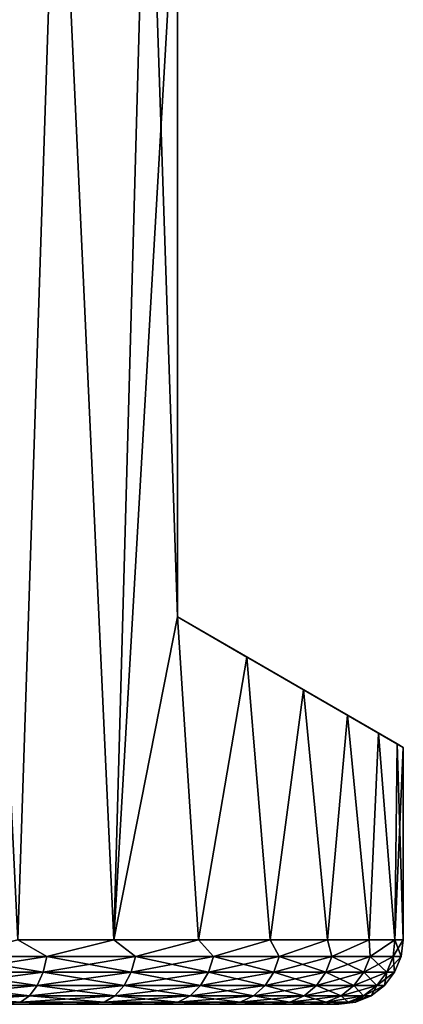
# Model space of a CAD drawing. Header units: metres. Extents: x -109 to 109, y -108 to 40.
# Tile 104 of 216: x -69.44 to -63.5, y 9.5 to 24.75. Entities that reach past the tile are written whole.
import ezdxf

# ---------------------------------------------------------------- set-up
doc = ezdxf.new("R2010")
doc.units = ezdxf.units.M
doc.layers.add('solid_K_24_42_18_000C86_XXX', color=7, linetype='CONTINUOUS')

msp = doc.modelspace()

# ---------------------------------------------------------------- linework, layer by layer
at = {"layer": 'solid_K_24_42_18_000C86_XXX'}
for points in [[(-70.391838, 29.299999, -11.475634), (-68.852608, 29.299999, -10.512697), (-69.47168, 10.5, -10.936301)], [(-68.852608, 29.299999, 10.512697), (-70.391838, 29.299999, 11.475634), (-69.47168, 10.5, 10.936301)], [(-68.852608, 29.299999, -10.512697), (-67.986824, 10.5, -9.824753), (-69.47168, 10.5, -10.936301)], [(-68.852608, 29.299999, 10.512697), (-69.47168, 10.5, 10.936301), (-67.986824, 10.5, 9.824753)], [(-68.852608, 29.299999, -10.512697), (-67.462906, 29.299999, -9.345098), (-67.986824, 10.5, -9.824753)], [(-67.462906, 29.299999, 9.345098), (-68.852608, 29.299999, 10.512697), (-67.986824, 10.5, 9.824753)], [(-67.462906, 29.299999, -9.345098), (-67, 27.5, -8.87412), (-67.986824, 10.5, -9.824753)], [(-67.462906, 29.299999, 9.345098), (-67.986824, 10.5, 9.824753), (-67, 15.5, 8.87412)], [(-67.462906, 29.299999, 9.345098), (-67, 15.5, 8.87412), (-67, 27.5, 8.87412)], [(-67, 27.5, -8.87412), (-67, 15.5, -8.87412), (-67.986824, 10.5, -9.824753)], [(-67, 27.5, 8.87412), (-67, 15.5, -8.87412), (-67, 27.5, -8.87412)], [(-67, 15.5, 8.87412), (-67, 15.5, -8.87412), (-67, 27.5, 8.87412)], [(-67, 15.5, -8.87412), (-66.67527, 10.5, -8.513204), (-67.986824, 10.5, -9.824753)], [(-67.986824, 10.5, 9.824753), (-66.67527, 10.5, 8.513204), (-67, 15.5, 8.87412)], [(-67, 15.5, -8.87412), (-65.922562, 14.877942, -7.557637), (-66.67527, 10.5, -8.513204)], [(-67, 15.5, 8.87412), (-63.5, 13.479274), (-63.59557, 13.534451, -1.573512)], [(-63.59557, 13.534451, 1.573512), (-63.5, 13.479274), (-67, 15.5, 8.87412)], [(-67, 15.5, 8.87412), (-63.59557, 13.534451, -1.573512), (-63.883171, 13.700498, -3.132985)], [(-67, 15.5, 8.87412), (-63.883171, 13.700498, -3.132985), (-64.365044, 13.978708, -4.662949)], [(-67, 15.5, 8.87412), (-64.365044, 13.978708, -4.662949), (-65.044128, 14.370775, -6.145154)], [(-67, 15.5, 8.87412), (-65.044128, 14.370775, -6.145154), (-65.922562, 14.877942, -7.557637)], [(-67, 15.5, 8.87412), (-65.922562, 14.877942, -7.557637), (-67, 15.5, -8.87412)], [(-65.044128, 14.370775, 6.145155), (-67, 15.5, 8.87412), (-65.922562, 14.877942, 7.557637)], [(-66.67527, 10.5, 8.513204), (-65.922562, 14.877942, 7.557637), (-67, 15.5, 8.87412)], [(-64.365044, 13.978708, 4.662949), (-67, 15.5, 8.87412), (-65.044128, 14.370775, 6.145155)], [(-63.883171, 13.700498, 3.132985), (-67, 15.5, 8.87412), (-64.365044, 13.978708, 4.662949)], [(-63.59557, 13.534451, 1.573512), (-67, 15.5, 8.87412), (-63.883171, 13.700498, 3.132985)], [(-65.922562, 14.877942, -7.557637), (-65.563713, 10.5, -7.028347), (-66.67527, 10.5, -8.513204)], [(-66.67527, 10.5, 8.513204), (-65.563713, 10.5, 7.028347), (-65.922562, 14.877942, 7.557637)], [(-65.922562, 14.877942, -7.557637), (-65.044128, 14.370775, -6.145154), (-65.563713, 10.5, -7.028347)], [(-65.563713, 10.5, 7.028347), (-65.044128, 14.370775, 6.145155), (-65.922562, 14.877942, 7.557637)], [(-65.044128, 14.370775, -6.145154), (-64.674789, 10.5, -5.400408), (-65.563713, 10.5, -7.028347)], [(-65.563713, 10.5, 7.028347), (-64.674789, 10.5, 5.400408), (-65.044128, 14.370775, 6.145155)], [(-65.044128, 14.370775, -6.145154), (-64.365044, 13.978708, -4.662949), (-64.674789, 10.5, -5.400408)], [(-64.674789, 10.5, 5.400408), (-64.365044, 13.978708, 4.662949), (-65.044128, 14.370775, 6.145155)], [(-64.365044, 13.978708, -4.662949), (-64.026596, 10.5, -3.662532), (-64.674789, 10.5, -5.400408)], [(-64.674789, 10.5, 5.400408), (-64.026596, 10.5, 3.662532), (-64.365044, 13.978708, 4.662949)], [(-64.365044, 13.978708, -4.662949), (-63.883171, 13.700498, -3.132985), (-64.026596, 10.5, -3.662532)], [(-64.026596, 10.5, 3.662532), (-63.883171, 13.700498, 3.132985), (-64.365044, 13.978708, 4.662949)], [(-63.883171, 13.700498, -3.132985), (-63.63232, 10.5, -1.850097), (-64.026596, 10.5, -3.662532)], [(-64.026596, 10.5, 3.662532), (-63.63232, 10.5, 1.850097), (-63.883171, 13.700498, 3.132985)], [(-63.883171, 13.700498, -3.132985), (-63.59557, 13.534451, -1.573512), (-63.63232, 10.5, -1.850097)], [(-63.63232, 10.5, 1.850097), (-63.59557, 13.534451, 1.573512), (-63.883171, 13.700498, 3.132985)], [(-63.59557, 13.534451, -1.573512), (-63.5, 13.479274), (-63.63232, 10.5, -1.850097)], [(-63.63232, 10.5, 1.850097), (-63.5, 10.5), (-63.59557, 13.534451, 1.573512)], [(-63.5, 13.479274), (-63.5, 10.5), (-63.63232, 10.5, -1.850097)], [(-63.59557, 13.534451, 1.573512), (-63.5, 10.5), (-63.5, 13.479274)], [(-69.022804, 10.241181, -10.592771), (-70.534828, 10.241181, -11.512254), (-69.47168, 10.5, -10.936301)], [(-70.534828, 10.241181, 11.512254), (-69.022804, 10.241181, 10.592771), (-69.47168, 10.5, 10.936301)], [(-69.022804, 10.241181, -10.592771), (-69.47168, 10.5, -10.936301), (-67.986824, 10.5, -9.824753)], [(-69.022804, 10.241181, 10.592771), (-67.986824, 10.5, 9.824753), (-69.47168, 10.5, 10.936301)], [(-67.65007, 10.241181, -9.475965), (-69.022804, 10.241181, -10.592771), (-67.986824, 10.5, -9.824753)], [(-69.022804, 10.241181, 10.592771), (-67.65007, 10.241181, 9.475965), (-67.986824, 10.5, 9.824753)], [(-67.65007, 10.241181, -9.475965), (-67.986824, 10.5, -9.824753), (-66.67527, 10.5, -8.513204)], [(-67.65007, 10.241181, 9.475965), (-66.67527, 10.5, 8.513204), (-67.986824, 10.5, 9.824753)], [(-66.442184, 10.241181, -8.182639), (-67.65007, 10.241181, -9.475965), (-66.67527, 10.5, -8.513204)], [(-67.65007, 10.241181, 9.475965), (-66.442184, 10.241181, 8.182639), (-66.67527, 10.5, 8.513204)], [(-66.442184, 10.241181, -8.182639), (-66.67527, 10.5, -8.513204), (-65.563713, 10.5, -7.028347)], [(-66.442184, 10.241181, 8.182639), (-65.563713, 10.5, 7.028347), (-66.67527, 10.5, 8.513204)], [(-65.421661, 10.241181, -6.736887), (-66.442184, 10.241181, -8.182639), (-65.563713, 10.5, -7.028347)], [(-66.442184, 10.241181, 8.182639), (-65.421661, 10.241181, 6.736887), (-65.563713, 10.5, 7.028347)], [(-65.421661, 10.241181, -6.736887), (-65.563713, 10.5, -7.028347), (-64.674789, 10.5, -5.400408)], [(-65.421661, 10.241181, 6.736887), (-64.674789, 10.5, 5.400408), (-65.563713, 10.5, 7.028347)], [(-64.607506, 10.241181, -5.165639), (-65.421661, 10.241181, -6.736887), (-64.674789, 10.5, -5.400408)], [(-65.421661, 10.241181, 6.736887), (-64.607506, 10.241181, 5.165639), (-64.674789, 10.5, 5.400408)], [(-64.607506, 10.241181, -5.165639), (-64.674789, 10.5, -5.400408), (-64.026596, 10.5, -3.662532)], [(-64.607506, 10.241181, 5.165639), (-64.026596, 10.5, 3.662532), (-64.674789, 10.5, 5.400408)], [(-64.014885, 10.241181, -3.498165), (-64.607506, 10.241181, -5.165639), (-64.026596, 10.5, -3.662532)], [(-64.607506, 10.241181, 5.165639), (-64.014885, 10.241181, 3.498165), (-64.026596, 10.5, 3.662532)], [(-64.014885, 10.241181, -3.498165), (-64.026596, 10.5, -3.662532), (-63.63232, 10.5, -1.850097)], [(-64.014885, 10.241181, 3.498165), (-63.63232, 10.5, 1.850097), (-64.026596, 10.5, 3.662532)], [(-63.654839, 10.241181, -1.765527), (-64.014885, 10.241181, -3.498165), (-63.63232, 10.5, -1.850097)], [(-64.014885, 10.241181, 3.498165), (-63.654839, 10.241181, 1.765527), (-63.63232, 10.5, 1.850097)], [(-63.654839, 10.241181, -1.765527), (-63.63232, 10.5, -1.850097), (-63.5, 10.5)], [(-63.654839, 10.241181, -1.765527), (-63.5, 10.5), (-63.534073, 10.241181)], [(-63.654839, 10.241181, 1.765527), (-63.534073, 10.241181), (-63.63232, 10.5, 1.850097)], [(-63.534073, 10.241181), (-63.5, 10.5), (-63.63232, 10.5, 1.850097)], [(-70.580849, 9.999773, 11.423437), (-69.08049, 9.999773, 10.511048), (-70.534828, 10.241181, 11.512254)], [(-70.580849, 9.999773, -11.423437), (-70.534828, 10.241181, -11.512254), (-69.022804, 10.241181, -10.592771)], [(-69.08049, 9.999773, -10.511048), (-70.580849, 9.999773, -11.423437), (-69.022804, 10.241181, -10.592771)], [(-69.08049, 9.999773, 10.511048), (-69.022804, 10.241181, 10.592771), (-70.534828, 10.241181, 11.512254)], [(-69.08049, 9.999773, 10.511048), (-67.718346, 9.999773, 9.402859), (-69.022804, 10.241181, 10.592771)], [(-69.08049, 9.999773, -10.511048), (-69.022804, 10.241181, -10.592771), (-67.65007, 10.241181, -9.475965)], [(-67.718346, 9.999773, -9.402859), (-69.08049, 9.999773, -10.511048), (-67.65007, 10.241181, -9.475965)], [(-67.718346, 9.999773, 9.402859), (-67.65007, 10.241181, 9.475965), (-69.022804, 10.241181, 10.592771)], [(-67.718346, 9.999773, 9.402859), (-66.519783, 9.999773, 8.119511), (-67.65007, 10.241181, 9.475965)], [(-67.718346, 9.999773, -9.402859), (-67.65007, 10.241181, -9.475965), (-66.442184, 10.241181, -8.182639)], [(-66.519783, 9.999773, -8.119511), (-67.718346, 9.999773, -9.402859), (-66.442184, 10.241181, -8.182639)], [(-66.519783, 9.999773, 8.119511), (-66.442184, 10.241181, 8.182639), (-67.65007, 10.241181, 9.475965)], [(-66.519783, 9.999773, 8.119511), (-65.507133, 9.999773, 6.684912), (-66.442184, 10.241181, 8.182639)], [(-66.519783, 9.999773, -8.119511), (-66.442184, 10.241181, -8.182639), (-65.421661, 10.241181, -6.736887)], [(-65.507133, 9.999773, -6.684912), (-66.519783, 9.999773, -8.119511), (-65.421661, 10.241181, -6.736887)], [(-65.507133, 9.999773, 6.684912), (-65.421661, 10.241181, 6.736887), (-66.442184, 10.241181, 8.182639)], [(-65.507133, 9.999773, 6.684912), (-64.699257, 9.999773, 5.125786), (-65.421661, 10.241181, 6.736887)], [(-65.507133, 9.999773, -6.684912), (-65.421661, 10.241181, -6.736887), (-64.607506, 10.241181, -5.165639)], [(-64.699257, 9.999773, -5.125786), (-65.507133, 9.999773, -6.684912), (-64.607506, 10.241181, -5.165639)], [(-64.699257, 9.999773, 5.125786), (-64.607506, 10.241181, 5.165639), (-65.421661, 10.241181, 6.736887)], [(-64.699257, 9.999773, 5.125786), (-64.111206, 9.999773, 3.471177), (-64.607506, 10.241181, 5.165639)], [(-64.699257, 9.999773, -5.125786), (-64.607506, 10.241181, -5.165639), (-64.014885, 10.241181, -3.498165)], [(-64.111206, 9.999773, -3.471177), (-64.699257, 9.999773, -5.125786), (-64.014885, 10.241181, -3.498165)], [(-64.111206, 9.999773, 3.471177), (-64.014885, 10.241181, 3.498165), (-64.607506, 10.241181, 5.165639)], [(-64.111206, 9.999773, 3.471177), (-63.753941, 9.999773, 1.751906), (-64.014885, 10.241181, 3.498165)], [(-64.111206, 9.999773, -3.471177), (-64.014885, 10.241181, -3.498165), (-63.654839, 10.241181, -1.765527)], [(-63.753941, 9.999773, -1.751906), (-64.111206, 9.999773, -3.471177), (-63.654839, 10.241181, -1.765527)], [(-63.753941, 9.999773, 1.751906), (-63.654839, 10.241181, 1.765527), (-64.014885, 10.241181, 3.498165)], [(-63.753941, 9.999773, -1.751906), (-63.534073, 10.241181), (-63.634106, 9.999773, 0)], [(-63.753941, 9.999773, -1.751906), (-63.654839, 10.241181, -1.765527), (-63.534073, 10.241181)], [(-63.753941, 9.999773, 1.751906), (-63.634106, 9.999773, 0), (-63.654839, 10.241181, 1.765527)], [(-63.634106, 9.999773, 0), (-63.534073, 10.241181), (-63.654839, 10.241181, 1.765527)], [(-70.654076, 9.792523, 11.282124), (-69.172272, 9.792523, 10.381021), (-70.580849, 9.999773, 11.423437)], [(-70.654076, 9.792523, -11.282124), (-70.580849, 9.999773, -11.423437), (-69.08049, 9.999773, -10.511048)], [(-69.172272, 9.792523, -10.381021), (-70.654076, 9.792523, -11.282124), (-69.08049, 9.999773, -10.511048)], [(-69.172272, 9.792523, 10.381021), (-69.08049, 9.999773, 10.511048), (-70.580849, 9.999773, 11.423437)], [(-69.172272, 9.792523, 10.381021), (-67.826981, 9.792523, 9.28654), (-69.08049, 9.999773, 10.511048)], [(-69.172272, 9.792523, -10.381021), (-69.08049, 9.999773, -10.511048), (-67.718346, 9.999773, -9.402859)], [(-67.826981, 9.792523, -9.28654), (-69.172272, 9.792523, -10.381021), (-67.718346, 9.999773, -9.402859)], [(-67.826981, 9.792523, 9.28654), (-67.718346, 9.999773, 9.402859), (-69.08049, 9.999773, 10.511048)], [(-67.826981, 9.792523, 9.28654), (-66.643242, 9.792523, 8.019068), (-67.718346, 9.999773, 9.402859)], [(-67.826981, 9.792523, -9.28654), (-67.718346, 9.999773, -9.402859), (-66.519783, 9.999773, -8.119511)], [(-66.643242, 9.792523, -8.019068), (-67.826981, 9.792523, -9.28654), (-66.519783, 9.999773, -8.119511)], [(-66.643242, 9.792523, 8.019068), (-66.519783, 9.999773, 8.119511), (-67.718346, 9.999773, 9.402859)], [(-66.643242, 9.792523, 8.019068), (-65.64312, 9.792523, 6.602216), (-66.519783, 9.999773, 8.119511)], [(-66.643242, 9.792523, -8.019068), (-66.519783, 9.999773, -8.119511), (-65.507133, 9.999773, -6.684912)], [(-65.64312, 9.792523, -6.602216), (-66.643242, 9.792523, -8.019068), (-65.507133, 9.999773, -6.684912)], [(-65.64312, 9.792523, 6.602216), (-65.507133, 9.999773, 6.684912), (-66.519783, 9.999773, 8.119511)], [(-65.64312, 9.792523, 6.602216), (-64.845238, 9.792523, 5.062377), (-65.507133, 9.999773, 6.684912)], [(-65.64312, 9.792523, -6.602216), (-65.507133, 9.999773, -6.684912), (-64.699257, 9.999773, -5.125786)], [(-64.845238, 9.792523, -5.062377), (-65.64312, 9.792523, -6.602216), (-64.699257, 9.999773, -5.125786)], [(-64.845238, 9.792523, 5.062377), (-64.699257, 9.999773, 5.125786), (-65.507133, 9.999773, 6.684912)], [(-64.845238, 9.792523, 5.062377), (-64.264465, 9.792523, 3.428236), (-64.699257, 9.999773, 5.125786)], [(-64.845238, 9.792523, -5.062377), (-64.699257, 9.999773, -5.125786), (-64.111206, 9.999773, -3.471177)], [(-64.264465, 9.792523, -3.428236), (-64.845238, 9.792523, -5.062377), (-64.111206, 9.999773, -3.471177)], [(-64.264465, 9.792523, 3.428236), (-64.111206, 9.999773, 3.471177), (-64.699257, 9.999773, 5.125786)], [(-64.264465, 9.792523, 3.428236), (-63.911613, 9.792523, 1.730234), (-64.111206, 9.999773, 3.471177)], [(-64.264465, 9.792523, -3.428236), (-64.111206, 9.999773, -3.471177), (-63.753941, 9.999773, -1.751906)], [(-63.911613, 9.792523, -1.730234), (-64.264465, 9.792523, -3.428236), (-63.753941, 9.999773, -1.751906)], [(-63.911613, 9.792523, 1.730234), (-63.753941, 9.999773, 1.751906), (-64.111206, 9.999773, 3.471177)], [(-63.911613, 9.792523, -1.730234), (-63.634106, 9.999773, 0), (-63.793262, 9.792523, 0)], [(-63.911613, 9.792523, -1.730234), (-63.753941, 9.999773, -1.751906), (-63.634106, 9.999773, 0)], [(-63.911613, 9.792523, 1.730234), (-63.793262, 9.792523, 0), (-63.753941, 9.999773, 1.751906)], [(-63.793262, 9.792523, 0), (-63.634106, 9.999773, 0), (-63.753941, 9.999773, 1.751906)], [(-70.749496, 9.633582, 11.097961), (-69.291885, 9.633582, 10.211568), (-70.654076, 9.792523, 11.282124)], [(-70.749496, 9.633582, -11.097961), (-70.654076, 9.792523, -11.282124), (-69.172272, 9.792523, -10.381021)], [(-69.291885, 9.633582, -10.211568), (-70.749496, 9.633582, -11.097961), (-69.172272, 9.792523, -10.381021)], [(-69.291885, 9.633582, 10.211568), (-69.172272, 9.792523, 10.381021), (-70.654076, 9.792523, 11.282124)], [(-69.291885, 9.633582, 10.211568), (-67.968552, 9.633582, 9.134953), (-69.172272, 9.792523, 10.381021)], [(-69.291885, 9.633582, -10.211568), (-69.172272, 9.792523, -10.381021), (-67.826981, 9.792523, -9.28654)], [(-67.968552, 9.633582, -9.134953), (-69.291885, 9.633582, -10.211568), (-67.826981, 9.792523, -9.28654)], [(-67.968552, 9.633582, 9.134953), (-67.826981, 9.792523, 9.28654), (-69.172272, 9.792523, 10.381021)], [(-67.968552, 9.633582, 9.134953), (-66.804138, 9.633582, 7.88817), (-67.826981, 9.792523, 9.28654)], [(-67.968552, 9.633582, -9.134953), (-67.826981, 9.792523, -9.28654), (-66.643242, 9.792523, -8.019068)], [(-66.804138, 9.633582, -7.88817), (-67.968552, 9.633582, -9.134953), (-66.643242, 9.792523, -8.019068)], [(-66.804138, 9.633582, 7.88817), (-66.643242, 9.792523, 8.019068), (-67.826981, 9.792523, 9.28654)], [(-66.804138, 9.633582, 7.88817), (-65.820335, 9.633582, 6.494446), (-66.643242, 9.792523, 8.019068)], [(-66.804138, 9.633582, -7.88817), (-66.643242, 9.792523, -8.019068), (-65.64312, 9.792523, -6.602216)], [(-65.820335, 9.633582, -6.494446), (-66.804138, 9.633582, -7.88817), (-65.64312, 9.792523, -6.602216)], [(-65.820335, 9.633582, 6.494446), (-65.64312, 9.792523, 6.602216), (-66.643242, 9.792523, 8.019068)], [(-65.820335, 9.633582, 6.494446), (-65.035484, 9.633582, 4.979743), (-65.64312, 9.792523, 6.602216)], [(-65.820335, 9.633582, -6.494446), (-65.64312, 9.792523, -6.602216), (-64.845238, 9.792523, -5.062377)], [(-65.035484, 9.633582, -4.979743), (-65.820335, 9.633582, -6.494446), (-64.845238, 9.792523, -5.062377)], [(-65.035484, 9.633582, 4.979743), (-64.845238, 9.792523, 5.062377), (-65.64312, 9.792523, 6.602216)], [(-65.035484, 9.633582, 4.979743), (-64.464188, 9.633582, 3.372276), (-64.845238, 9.792523, 5.062377)], [(-65.035484, 9.633582, -4.979743), (-64.845238, 9.792523, -5.062377), (-64.264465, 9.792523, -3.428236)], [(-64.464188, 9.633582, -3.372276), (-65.035484, 9.633582, -4.979743), (-64.264465, 9.792523, -3.428236)], [(-64.464188, 9.633582, 3.372276), (-64.264465, 9.792523, 3.428236), (-64.845238, 9.792523, 5.062377)], [(-64.464188, 9.633582, 3.372276), (-64.117096, 9.633582, 1.70199), (-64.264465, 9.792523, 3.428236)], [(-64.464188, 9.633582, -3.372276), (-64.264465, 9.792523, -3.428236), (-63.911613, 9.792523, -1.730234)], [(-64.117096, 9.633582, -1.70199), (-64.464188, 9.633582, -3.372276), (-63.911613, 9.792523, -1.730234)], [(-64.117096, 9.633582, 1.70199), (-63.911613, 9.792523, 1.730234), (-64.264465, 9.792523, 3.428236)], [(-64.117096, 9.633582, -1.70199), (-63.793262, 9.792523, 0), (-64.000679, 9.633582, 0)], [(-64.117096, 9.633582, -1.70199), (-63.911613, 9.792523, -1.730234), (-63.793262, 9.792523, 0)], [(-64.117096, 9.633582, 1.70199), (-64.000679, 9.633582, 0), (-63.911613, 9.792523, 1.730234)], [(-64.000679, 9.633582, 0), (-63.793262, 9.792523, 0), (-63.911613, 9.792523, 1.730234)], [(-70.860611, 9.533804, 10.883526), (-69.43116, 9.533804, 10.014259), (-70.749496, 9.633582, 11.097961)], [(-70.860611, 9.533804, -10.883526), (-70.749496, 9.633582, -11.097961), (-69.291885, 9.633582, -10.211568)], [(-69.43116, 9.533804, -10.014259), (-70.860611, 9.533804, -10.883526), (-69.291885, 9.633582, -10.211568)], [(-69.43116, 9.533804, 10.014259), (-69.291885, 9.633582, 10.211568), (-70.749496, 9.633582, 11.097961)], [(-69.43116, 9.533804, 10.014259), (-68.133392, 9.533804, 8.958447), (-69.291885, 9.633582, 10.211568)], [(-69.43116, 9.533804, -10.014259), (-69.291885, 9.633582, -10.211568), (-67.968552, 9.633582, -9.134953)], [(-68.133392, 9.533804, -8.958447), (-69.43116, 9.533804, -10.014259), (-67.968552, 9.633582, -9.134953)], [(-68.133392, 9.533804, 8.958447), (-67.968552, 9.633582, 9.134953), (-69.291885, 9.633582, 10.211568)], [(-68.133392, 9.533804, 8.958447), (-66.991478, 9.533804, 7.735754), (-67.968552, 9.633582, 9.134953)], [(-68.133392, 9.533804, -8.958447), (-67.968552, 9.633582, -9.134953), (-66.804138, 9.633582, -7.88817)], [(-66.991478, 9.533804, -7.735754), (-68.133392, 9.533804, -8.958447), (-66.804138, 9.633582, -7.88817)], [(-66.991478, 9.533804, 7.735754), (-66.804138, 9.633582, 7.88817), (-67.968552, 9.633582, 9.134953)], [(-66.991478, 9.533804, 7.735754), (-66.026695, 9.533804, 6.36896), (-66.804138, 9.633582, 7.88817)], [(-66.991478, 9.533804, -7.735754), (-66.804138, 9.633582, -7.88817), (-65.820335, 9.633582, -6.494446)], [(-66.026695, 9.533804, -6.36896), (-66.991478, 9.533804, -7.735754), (-65.820335, 9.633582, -6.494446)], [(-66.026695, 9.533804, 6.36896), (-65.820335, 9.633582, 6.494446), (-66.804138, 9.633582, 7.88817)], [(-66.026695, 9.533804, 6.36896), (-65.257004, 9.533804, 4.883524), (-65.820335, 9.633582, 6.494446)], [(-66.026695, 9.533804, -6.36896), (-65.820335, 9.633582, -6.494446), (-65.035484, 9.633582, -4.979743)], [(-65.257004, 9.533804, -4.883524), (-66.026695, 9.533804, -6.36896), (-65.035484, 9.633582, -4.979743)], [(-65.257004, 9.533804, 4.883524), (-65.035484, 9.633582, 4.979743), (-65.820335, 9.633582, 6.494446)], [(-65.257004, 9.533804, 4.883524), (-64.696747, 9.533804, 3.307117), (-65.035484, 9.633582, 4.979743)], [(-65.257004, 9.533804, -4.883524), (-65.035484, 9.633582, -4.979743), (-64.464188, 9.633582, -3.372276)], [(-64.696747, 9.533804, -3.307117), (-65.257004, 9.533804, -4.883524), (-64.464188, 9.633582, -3.372276)], [(-64.696747, 9.533804, 3.307117), (-64.464188, 9.633582, 3.372276), (-65.035484, 9.633582, 4.979743)], [(-64.696747, 9.533804, 3.307117), (-64.356361, 9.533804, 1.669105), (-64.464188, 9.633582, 3.372276)], [(-64.696747, 9.533804, -3.307117), (-64.464188, 9.633582, -3.372276), (-64.117096, 9.633582, -1.70199)], [(-64.356361, 9.533804, -1.669105), (-64.696747, 9.533804, -3.307117), (-64.117096, 9.633582, -1.70199)], [(-64.356361, 9.533804, 1.669105), (-64.117096, 9.633582, 1.70199), (-64.464188, 9.633582, 3.372276)], [(-64.356361, 9.533804, -1.669105), (-64.000679, 9.633582, 0), (-64.242195, 9.533804)], [(-64.356361, 9.533804, -1.669105), (-64.117096, 9.633582, -1.70199), (-64.000679, 9.633582, 0)], [(-64.356361, 9.533804, 1.669105), (-64.242195, 9.533804), (-64.117096, 9.633582, 1.70199)], [(-64.242195, 9.533804), (-64.000679, 9.633582, 0), (-64.117096, 9.633582, 1.70199)], [(-88.5, 9.5), (-88.378693, 9.5, -1.701548), (-64.5, 9.5)], [(-64.621307, 9.5, 1.701548), (-88.5, 9.5), (-64.5, 9.5)], [(-64.621307, 9.5, 1.701548), (-88.378685, 9.5, 1.70156), (-88.5, 9.5)], [(-88.378693, 9.5, -1.701548), (-64.621315, 9.5, -1.70156), (-64.5, 9.5)], [(-88.378693, 9.5, -1.701548), (-88.015221, 9.5, -3.376303), (-64.621315, 9.5, -1.70156)], [(-64.984779, 9.5, 3.376303), (-88.015221, 9.5, 3.376315), (-88.378685, 9.5, 1.70156)], [(-64.621307, 9.5, 1.701548), (-64.984779, 9.5, 3.376303), (-88.378685, 9.5, 1.70156)], [(-88.015221, 9.5, -3.376303), (-64.984779, 9.5, -3.376315), (-64.621315, 9.5, -1.70156)], [(-88.015221, 9.5, -3.376303), (-87.417465, 9.5, -4.980812), (-64.984779, 9.5, -3.376315)], [(-65.582535, 9.5, 4.980812), (-87.417465, 9.5, 4.980823), (-88.015221, 9.5, 3.376315)], [(-64.984779, 9.5, 3.376303), (-65.582535, 9.5, 4.980812), (-88.015221, 9.5, 3.376315)], [(-87.417465, 9.5, -4.980812), (-65.582535, 9.5, -4.980823), (-64.984779, 9.5, -3.376315)], [(-87.417465, 9.5, -4.980812), (-86.597107, 9.5, -6.484455), (-65.582535, 9.5, -4.980823)], [(-66.402893, 9.5, 6.484455), (-86.597099, 9.5, 6.484466), (-87.417465, 9.5, 4.980823)], [(-65.582535, 9.5, 4.980812), (-66.402893, 9.5, 6.484455), (-87.417465, 9.5, 4.980823)], [(-86.597107, 9.5, -6.484455), (-66.402901, 9.5, -6.484466), (-65.582535, 9.5, -4.980823)], [(-86.597107, 9.5, -6.484455), (-85.57132, 9.5, -7.855626), (-66.402901, 9.5, -6.484466)], [(-67.42868, 9.5, 7.855626), (-85.571312, 9.5, 7.855635), (-86.597099, 9.5, 6.484466)], [(-66.402893, 9.5, 6.484455), (-67.42868, 9.5, 7.855626), (-86.597099, 9.5, 6.484466)], [(-85.57132, 9.5, -7.855626), (-67.428688, 9.5, -7.855635), (-66.402901, 9.5, -6.484466)], [(-85.57132, 9.5, -7.855626), (-84.360359, 9.5, -9.067214), (-67.428688, 9.5, -7.855635)], [(-68.639641, 9.5, 9.067214), (-84.360352, 9.5, 9.067223), (-85.571312, 9.5, 7.855635)], [(-67.42868, 9.5, 7.855626), (-68.639641, 9.5, 9.067214), (-85.571312, 9.5, 7.855635)], [(-84.360359, 9.5, -9.067214), (-68.639648, 9.5, -9.067223), (-67.428688, 9.5, -7.855635)], [(-84.360359, 9.5, -9.067214), (-82.989746, 9.5, -10.093707), (-68.639648, 9.5, -9.067223)], [(-68.639641, 9.5, 9.067214), (-70.010254, 9.5, 10.093707), (-84.360352, 9.5, 9.067223)], [(-82.989746, 9.5, -10.093707), (-70.010262, 9.5, -10.093714), (-68.639648, 9.5, -9.067223)], [(-69.43116, 9.533804, -10.014259), (-70.010262, 9.5, -10.093714), (-70.860611, 9.533804, -10.883526)], [(-70.860611, 9.533804, 10.883526), (-70.010254, 9.5, 10.093707), (-69.43116, 9.533804, 10.014259)], [(-69.43116, 9.533804, -10.014259), (-68.639648, 9.5, -9.067223), (-70.010262, 9.5, -10.093714)], [(-69.43116, 9.533804, 10.014259), (-70.010254, 9.5, 10.093707), (-68.639641, 9.5, 9.067214)], [(-68.133392, 9.533804, -8.958447), (-68.639648, 9.5, -9.067223), (-69.43116, 9.533804, -10.014259)], [(-69.43116, 9.533804, 10.014259), (-68.639641, 9.5, 9.067214), (-68.133392, 9.533804, 8.958447)], [(-68.133392, 9.533804, -8.958447), (-67.428688, 9.5, -7.855635), (-68.639648, 9.5, -9.067223)], [(-68.133392, 9.533804, 8.958447), (-68.639641, 9.5, 9.067214), (-67.42868, 9.5, 7.855626)], [(-66.991478, 9.533804, -7.735754), (-67.428688, 9.5, -7.855635), (-68.133392, 9.533804, -8.958447)], [(-68.133392, 9.533804, 8.958447), (-67.42868, 9.5, 7.855626), (-66.991478, 9.533804, 7.735754)], [(-66.991478, 9.533804, -7.735754), (-66.402901, 9.5, -6.484466), (-67.428688, 9.5, -7.855635)], [(-66.991478, 9.533804, 7.735754), (-67.42868, 9.5, 7.855626), (-66.402893, 9.5, 6.484455)], [(-66.026695, 9.533804, -6.36896), (-66.402901, 9.5, -6.484466), (-66.991478, 9.533804, -7.735754)], [(-66.991478, 9.533804, 7.735754), (-66.402893, 9.5, 6.484455), (-66.026695, 9.533804, 6.36896)], [(-66.026695, 9.533804, -6.36896), (-65.582535, 9.5, -4.980823), (-66.402901, 9.5, -6.484466)], [(-66.026695, 9.533804, 6.36896), (-66.402893, 9.5, 6.484455), (-65.582535, 9.5, 4.980812)], [(-65.257004, 9.533804, -4.883524), (-65.582535, 9.5, -4.980823), (-66.026695, 9.533804, -6.36896)], [(-66.026695, 9.533804, 6.36896), (-65.582535, 9.5, 4.980812), (-65.257004, 9.533804, 4.883524)], [(-65.257004, 9.533804, -4.883524), (-64.984779, 9.5, -3.376315), (-65.582535, 9.5, -4.980823)], [(-65.257004, 9.533804, 4.883524), (-65.582535, 9.5, 4.980812), (-64.984779, 9.5, 3.376303)], [(-64.696747, 9.533804, -3.307117), (-64.984779, 9.5, -3.376315), (-65.257004, 9.533804, -4.883524)], [(-65.257004, 9.533804, 4.883524), (-64.984779, 9.5, 3.376303), (-64.696747, 9.533804, 3.307117)], [(-64.696747, 9.533804, -3.307117), (-64.621315, 9.5, -1.70156), (-64.984779, 9.5, -3.376315)], [(-64.696747, 9.533804, 3.307117), (-64.984779, 9.5, 3.376303), (-64.621307, 9.5, 1.701548)], [(-64.356361, 9.533804, -1.669105), (-64.621315, 9.5, -1.70156), (-64.696747, 9.533804, -3.307117)], [(-64.696747, 9.533804, 3.307117), (-64.621307, 9.5, 1.701548), (-64.356361, 9.533804, 1.669105)], [(-64.242195, 9.533804), (-64.5, 9.5), (-64.621315, 9.5, -1.70156)], [(-64.356361, 9.533804, -1.669105), (-64.242195, 9.533804), (-64.621315, 9.5, -1.70156)], [(-64.356361, 9.533804, 1.669105), (-64.621307, 9.5, 1.701548), (-64.5, 9.5)], [(-64.356361, 9.533804, 1.669105), (-64.5, 9.5), (-64.242195, 9.533804)]]:
    msp.add_3dface(points, dxfattribs=at)

doc.saveas('drawing.dxf')
